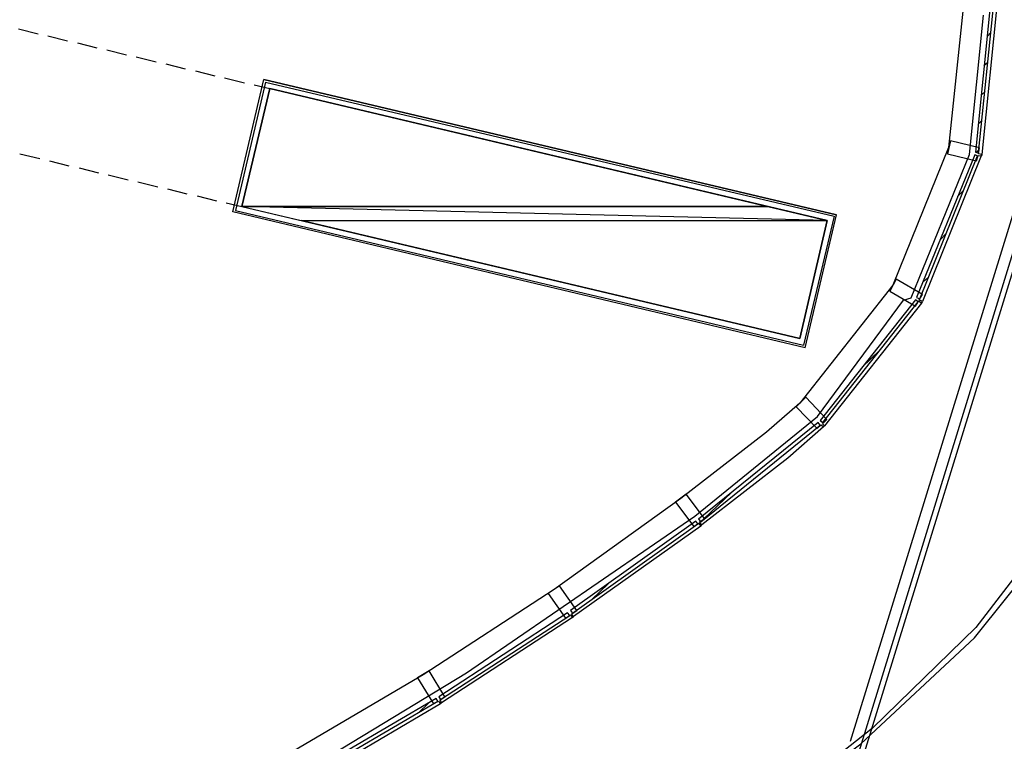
# Model space of a CAD drawing. Header units: feet. Extents: x -79 to 198, y -22 to 181.
# Tile 17 of 92: x 100 to 124, y 28 to 46. Entities that reach past the tile are written whole.
import ezdxf

# ---------------------------------------------------------------- set-up
doc = ezdxf.new("R2010")
doc.units = ezdxf.units.FT
for name, color, linetype in [('A-AREA-UNIDAD', 30, 'CONTINUOUS'), ('A-LINEA', 7, 'CONTINUOUS'), ('A-MURO-CONCRETO', 8, 'CONTINUOUS')]:
    doc.layers.add(name, color=color, linetype=linetype)

msp = doc.modelspace()

# ---------------------------------------------------------------- linework, layer by layer
at = {"layer": 'A-AREA-UNIDAD'}
for points in [[(95.84, 13.5644), (102.08, 16.1956), (107.92, 19.2), (114.368, 23.2), (120.672, 27.9289), (123.488, 30.56), (125.952, 33.6356), (127.76, 36.5689), (129.44, 40.2844), (130.56, 44.0889), (131.12, 47.6089), (131.232, 51.4489), (131.008, 54.3289), (130.56, 56.8), (129.36, 61.4044), (128.928, 64.9244), (128.992, 69.2444), (129.76, 73.5289), (131.072, 77.4044), (132.88, 80.9244), (134.912, 83.84)], [(128.832, 65.0133), (129.28, 61.4044), (130.56, 56.4089), (131.04, 53.3333), (131.168, 49.28), (130.848, 46.0089), (130.24, 43.1289), (129.28, 40.1244), (128.352, 37.9556), (126.672, 34.9156), (123.52, 30.8089), (120.96, 28.32), (117.36, 25.4756)], [(106.8, 27.2), (110.912, 29.6889), (116.56, 33.5644), (119.6, 36.0356), (121.728, 38.9156), (121.92, 38.9689), (123.36, 42.5244), (123.712, 45.9733)]]:
    msp.add_lwpolyline(points, dxfattribs=at)
at = {"layer": 'A-LINEA'}
for p, q in [((120.7285, 27.6071), (130.3389, 58.7925)), ((120.7285, 27.6071), (130.3389, 58.7925)), ((120.416, 27.9992), (129.8657, 58.649)), ((120.6271, 27.7412), (130.1854, 58.7435)), ((123.2267, 46.3911), (122.84, 42.6978)), ((124.0533, 46.3778), (123.6667, 42.5244)), ((99.8133, 45.6311), (100.3067, 45.5111)), ((100.5467, 45.4578), (101.0267, 45.3378)), ((123.8, 45.4444), (123.8933, 45.5378)), ((101.28, 45.2844), (101.76, 45.1644)), ((102, 45.1111), (102.4933, 44.9911)), ((102.7333, 44.9378), (103.2267, 44.8178)), ((103.4667, 44.7644), (103.9467, 44.6444)), ((123.72, 44.7244), (123.8133, 44.8044)), ((104.2, 44.5911), (104.68, 44.4711)), ((104.92, 44.4178), (105.4133, 44.2978)), ((120.0667, 41.0311), (105.8933, 44.3778)), ((105.6533, 44.2444), (106.04, 44.1511)), ((105.9333, 44.3111), (120.0133, 40.9911)), ((123.6533, 43.9911), (123.7467, 44.0844)), ((123.5733, 43.2711), (123.6667, 43.3644)), ((122.84, 42.6978), (121.4667, 39.2844)), ((99.8533, 42.5378), (100.3467, 42.4178)), ((123.6533, 42.4844), (122.2, 38.8844)), ((123.52, 42.5644), (123.5867, 42.6311)), ((123.6667, 42.4978), (123.6533, 42.4978)), ((123.6667, 42.5111), (123.6667, 42.4978)), ((100.5867, 42.3644), (101.0667, 42.2444)), ((101.32, 42.1911), (101.8, 42.0711)), ((102.04, 42.0178), (102.5333, 41.8978)), ((102.7733, 41.8444), (103.2667, 41.7244)), ((103.5067, 41.6711), (103.9867, 41.5511)), ((104.24, 41.4978), (104.72, 41.3778)), ((123.0667, 41.4844), (123.2133, 41.6311)), ((104.96, 41.3244), (105.3467, 41.2311)), ((119.2933, 37.7378), (105.12, 41.0978)), ((119.2933, 37.7378), (120.0667, 41.0311)), ((122.64, 40.4178), (122.7867, 40.5644)), ((121.4667, 39.2844), (119.16, 36.3644)), ((122.2, 39.3511), (122.3467, 39.4844)), ((122.1733, 38.8444), (119.7733, 35.8044)), ((122.1867, 38.8711), (122.1867, 38.8578)), ((122.1867, 38.8711), (122.1867, 38.8711)), ((120.7067, 37.2578), (121.1333, 37.6711)), ((119.16, 36.3644), (118.3333, 35.6444)), ((118.3333, 35.6444), (116.2133, 34.0044)), ((119.7467, 35.7778), (118.8667, 35.0044)), ((119.76, 35.7911), (119.76, 35.7911)), ((118.8667, 35.0044), (116.7333, 33.3511)), ((116.7733, 33.4978), (117.48, 34.1644)), ((116.2133, 34.0044), (113.08, 31.7511)), ((116.7067, 33.3244), (113.56, 31.0844)), ((113.08, 31.7511), (109.84, 29.6444)), ((114, 31.4978), (114.4267, 31.8978)), ((113.5333, 31.0578), (110.2933, 28.9511)), ((109.84, 29.6444), (106.5067, 27.6844)), ((110.2667, 28.9244), (106.9333, 26.9644)), ((109.72, 28.6978), (109.9733, 28.9511))]:
    msp.add_line(p, q, dxfattribs=at)
for points in [[(123.8933, 46.3644), (123.5067, 42.5778), (123.5867, 42.5644), (123.9733, 46.3511), (123.8933, 46.3644)], [(105.12, 41.0978), (105.8933, 44.3778), (120.0667, 41.0311)], [(105.9333, 44.3111), (105.1867, 41.1378), (119.2533, 37.8044)], [(106.04, 44.1511), (105.3467, 41.2311), (119.16, 37.9644), (119.84, 40.8844), (106.04, 44.1511)], [(105.9333, 44.3111), (120.0133, 40.9911), (119.2533, 37.8044)], [(123.5333, 42.3644), (123.5733, 42.4978), (123.6533, 42.4844), (123.6667, 42.5244), (123.5867, 42.5378), (123.6133, 42.6844), (122.8933, 42.8578), (122.8133, 42.5378), (123.5333, 42.3644)], [(123.4933, 42.5111), (122.0533, 38.9778), (122.1333, 38.9511), (123.56, 42.4844), (123.4933, 42.5111)], [(122.0267, 38.7644), (122.1067, 38.8978), (122.1733, 38.8444), (122.2, 38.8844), (122.12, 38.9244), (122.2, 39.0578), (121.5467, 39.4311), (121.3867, 39.1378), (122.0267, 38.7644)], [(122.0267, 38.9244), (119.6667, 35.9378), (119.7333, 35.8844), (122.0933, 38.8711), (122.0267, 38.9244)], [(119.5867, 35.7378), (119.6933, 35.8311), (119.7467, 35.7778), (119.7733, 35.8044), (119.72, 35.8578), (119.8267, 35.9644), (119.3067, 36.5111), (119.0667, 36.2711), (119.5867, 35.7378)], [(119.6133, 35.8844), (116.6533, 33.4978), (116.7067, 33.4311), (119.6667, 35.8178), (119.6133, 35.8844)], [(116.5333, 33.3111), (116.6533, 33.3911), (116.7067, 33.3244), (116.7333, 33.3511), (116.68, 33.4178), (116.8, 33.5111), (116.3467, 34.1111), (116.08, 33.9111), (116.5333, 33.3111)], [(116.5867, 33.4444), (113.48, 31.2311), (113.5333, 31.1644), (116.64, 33.3778), (116.5867, 33.4444)], [(113.36, 31.0444), (113.48, 31.1244), (113.5333, 31.0578), (113.56, 31.0711), (113.52, 31.1511), (113.64, 31.2311), (113.2133, 31.8444), (112.9333, 31.6578), (113.36, 31.0444)], [(113.4133, 31.1778), (110.2267, 29.0978), (110.2667, 29.0311), (113.4667, 31.1111), (113.4133, 31.1778)], [(110.0933, 28.9244), (110.2133, 28.9911), (110.2667, 28.9244), (110.2933, 28.9511), (110.2533, 29.0178), (110.3733, 29.0978), (109.9867, 29.7378), (109.6933, 29.5644), (110.0933, 28.9244)], [(110.16, 29.0578), (106.8667, 27.1244), (106.9067, 27.0578), (110.2, 28.9911), (110.16, 29.0578)]]:
    msp.add_lwpolyline(points, dxfattribs=at)
at = {"layer": 'A-MURO-CONCRETO'}
for points in [[(106.04, 44.1511), (118.3733, 41.2311), (105.3467, 41.2311), (106.04, 44.1511), (106.04, 44.1511)], [(105.3467, 41.2311), (106.8133, 40.8844), (119.84, 40.8844), (105.3467, 41.2311)], [(105.3467, 41.2311), (118.3733, 41.2311), (119.84, 40.8844), (105.3467, 41.2311), (105.3467, 41.2311)], [(106.8133, 40.8844), (119.84, 40.8844), (119.16, 37.9644), (106.8133, 40.8844), (106.8133, 40.8844)]]:
    msp.add_lwpolyline(points, dxfattribs=at)

doc.saveas('drawing.dxf')
